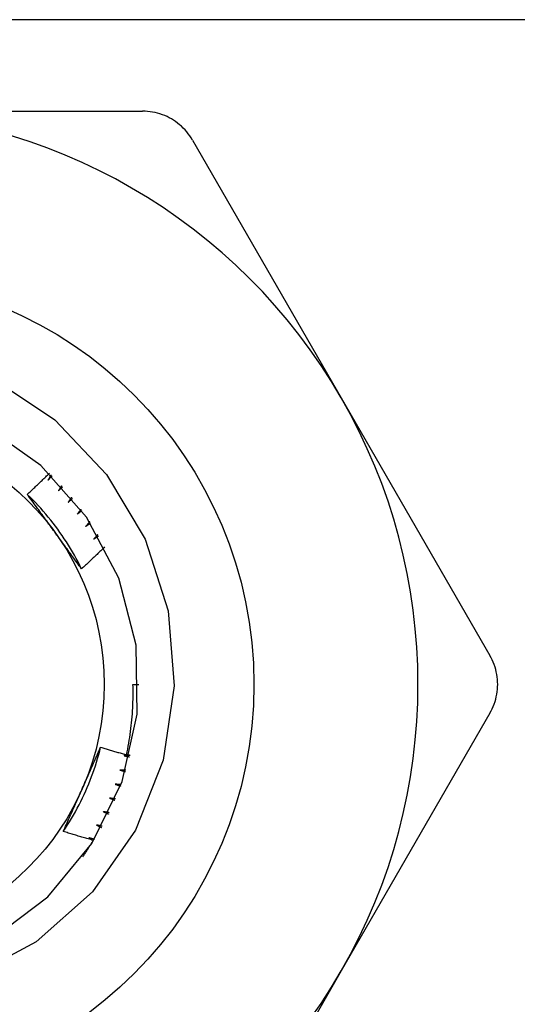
# Model space of a CAD drawing. Header units: inches. Extents: x 6 to 216, y 11 to 118.
# Tile 19 of 212: x 8.804 to 8.974, y 22.216 to 22.553. Entities that reach past the tile are written whole.
import ezdxf

# ---------------------------------------------------------------- set-up
doc = ezdxf.new("R2010")
doc.units = ezdxf.units.IN
doc.header["$MEASUREMENT"] = 0
doc.layers.add('Visible Edges(ANSI)', color=7, linetype='Continuous', lineweight=25)
doc.layers.add('Visible Tangent Edges(ANSI)', color=7, linetype='Continuous', lineweight=25)

msp = doc.modelspace()

# ---------------------------------------------------------------- linework, layer by layer
at = {"layer": 'Visible Edges(ANSI)'}
for p, q in [((8.74442, 22.5216), (8.84614, 22.5216)), ((8.86318, 22.51175), (8.91404, 22.42366)), ((8.91404, 22.42366), (8.9649, 22.33557)), ((8.84285, 22.32573), (8.84481, 22.32573)), ((8.9649, 22.31589), (8.91404, 22.2278)), ((8.91404, 22.2278), (8.86318, 22.13971))]:
    msp.add_line(p, q, dxfattribs=at)
at = {"layer": 'Visible Edges(ANSI)', "flags": 128}
for points in [[(8.86318, 22.51175), (8.86274, 22.51248), (8.86227, 22.5132), (8.86176, 22.51389), (8.86121, 22.51457), (8.86064, 22.51521), (8.86004, 22.51584), (8.85941, 22.51644), (8.85877, 22.517), (8.85809, 22.51754), (8.85741, 22.51805), (8.8567, 22.51852), (8.85598, 22.51896), (8.85524, 22.51936), (8.85448, 22.51974), (8.85369, 22.52008), (8.85289, 22.52039), (8.85208, 22.52067), (8.85125, 22.52092), (8.85041, 22.52112), (8.84956, 22.52129), (8.8487, 22.52143), (8.84785, 22.52152), (8.84699, 22.52158), (8.84614, 22.5216)], [(8.79467, 22.43033), (8.81612, 22.41608), (8.83384, 22.39747), (8.84699, 22.37534), (8.85482, 22.35085), (8.85693, 22.32523), (8.85316, 22.29978), (8.84369, 22.27592), (8.82896, 22.25483), (8.80978, 22.23775), (8.78715, 22.2256)], [(8.79489, 22.23894), (8.81375, 22.25312), (8.82879, 22.27132), (8.83916, 22.29252), (8.84429, 22.31555), (8.84391, 22.33915), (8.83803, 22.362), (8.82698, 22.38285), (8.81136, 22.40055), (8.79205, 22.41411)], [(8.80671, 22.39065), (8.80703, 22.39095), (8.80734, 22.39125), (8.80766, 22.39154), (8.80798, 22.39184), (8.8083, 22.39214), (8.80861, 22.39243), (8.80893, 22.39273), (8.80925, 22.39303), (8.80956, 22.39333), (8.80988, 22.39363), (8.81019, 22.39393), (8.81051, 22.39423), (8.81082, 22.39453), (8.81113, 22.39483), (8.81145, 22.39513), (8.81176, 22.39543), (8.81207, 22.39573), (8.81239, 22.39604), (8.8127, 22.39634), (8.81301, 22.39664), (8.81332, 22.39694), (8.81363, 22.39725), (8.81394, 22.39755), (8.81425, 22.39786)], [(8.81479, 22.39733), (8.81475, 22.39726), (8.81471, 22.39718), (8.81467, 22.39711), (8.81463, 22.39703), (8.81459, 22.39696), (8.81455, 22.39688), (8.81451, 22.39681), (8.81447, 22.39673), (8.81443, 22.39666), (8.81438, 22.39658), (8.81434, 22.39651), (8.8143, 22.39643), (8.81426, 22.39636), (8.81422, 22.39628), (8.81418, 22.39621), (8.81414, 22.39613), (8.8141, 22.39606), (8.81406, 22.39598), (8.81402, 22.39591), (8.81398, 22.39583), (8.81394, 22.39576), (8.8139, 22.39568), (8.81385, 22.39561), (8.81381, 22.39553)], [(8.81381, 22.39553), (8.81387, 22.39559), (8.81393, 22.39565), (8.81398, 22.39571), (8.81404, 22.39577), (8.81409, 22.39583), (8.81415, 22.39589), (8.81421, 22.39595), (8.81426, 22.39601), (8.81432, 22.39607), (8.81437, 22.39613), (8.81443, 22.39619), (8.81449, 22.39625), (8.81454, 22.39631), (8.8146, 22.39637), (8.81466, 22.39643), (8.81471, 22.39649), (8.81477, 22.39655), (8.81482, 22.39661), (8.81488, 22.39667), (8.81494, 22.39673), (8.81499, 22.39679), (8.81505, 22.39685), (8.8151, 22.39691), (8.81516, 22.39697)], [(8.81841, 22.39358), (8.81837, 22.39351), (8.81832, 22.39344), (8.81828, 22.39336), (8.81823, 22.39329), (8.81819, 22.39322), (8.81815, 22.39315), (8.8181, 22.39307), (8.81806, 22.393), (8.81801, 22.39293), (8.81797, 22.39285), (8.81792, 22.39278), (8.81788, 22.39271), (8.81783, 22.39264), (8.81779, 22.39256), (8.81775, 22.39249), (8.8177, 22.39242), (8.81766, 22.39234), (8.81761, 22.39227), (8.81757, 22.3922), (8.81752, 22.39213), (8.81748, 22.39205), (8.81743, 22.39198), (8.81739, 22.39191), (8.81734, 22.39184)], [(8.81734, 22.39184), (8.8174, 22.39189), (8.81746, 22.39195), (8.81752, 22.39201), (8.81758, 22.39206), (8.81764, 22.39212), (8.8177, 22.39218), (8.81776, 22.39223), (8.81782, 22.39229), (8.81787, 22.39235), (8.81793, 22.3924), (8.81799, 22.39246), (8.81805, 22.39252), (8.81811, 22.39257), (8.81817, 22.39263), (8.81823, 22.39269), (8.81829, 22.39274), (8.81835, 22.3928), (8.81841, 22.39286), (8.81847, 22.39291), (8.81853, 22.39297), (8.81859, 22.39303), (8.81864, 22.39308), (8.8187, 22.39314), (8.81876, 22.3932)], [(8.82526, 22.3652), (8.82467, 22.36638), (8.82407, 22.36756), (8.82344, 22.36872), (8.8228, 22.36987), (8.82215, 22.37102), (8.82147, 22.37215), (8.82079, 22.37328), (8.82008, 22.37439), (8.81936, 22.3755), (8.81862, 22.37659), (8.81787, 22.37767), (8.8171, 22.37874), (8.81631, 22.3798), (8.81551, 22.38085), (8.8147, 22.38189), (8.81387, 22.38291), (8.81302, 22.38393), (8.81216, 22.38493), (8.81129, 22.38592), (8.8104, 22.38689), (8.8095, 22.38785), (8.80858, 22.3888), (8.80765, 22.38973), (8.80671, 22.39065)], [(8.81608, 22.3778), (8.81569, 22.37834), (8.8153, 22.37888), (8.81491, 22.37942), (8.81451, 22.37996), (8.81412, 22.3805), (8.81373, 22.38104), (8.81334, 22.38157), (8.81295, 22.38211), (8.81256, 22.38265), (8.81217, 22.38318), (8.81178, 22.38372), (8.81139, 22.38426), (8.811, 22.38479), (8.81061, 22.38533), (8.81022, 22.38586), (8.80983, 22.38639), (8.80944, 22.38693), (8.80905, 22.38746), (8.80866, 22.38799), (8.80827, 22.38853), (8.80788, 22.38906), (8.80749, 22.38959), (8.8071, 22.39012), (8.80671, 22.39065)], [(8.82183, 22.38965), (8.82179, 22.38958), (8.82174, 22.38951), (8.82169, 22.38944), (8.82164, 22.38937), (8.82159, 22.3893), (8.82155, 22.38923), (8.8215, 22.38916), (8.82145, 22.38909), (8.8214, 22.38902), (8.82135, 22.38895), (8.8213, 22.38888), (8.82126, 22.38881), (8.82121, 22.38873), (8.82116, 22.38866), (8.82111, 22.38859), (8.82106, 22.38852), (8.82101, 22.38845), (8.82097, 22.38838), (8.82092, 22.38831), (8.82087, 22.38824), (8.82082, 22.38817), (8.82077, 22.3881), (8.82072, 22.38803), (8.82068, 22.38796)], [(8.82068, 22.38796), (8.82074, 22.38802), (8.8208, 22.38807), (8.82086, 22.38812), (8.82092, 22.38818), (8.82099, 22.38823), (8.82105, 22.38828), (8.82111, 22.38834), (8.82117, 22.38839), (8.82123, 22.38844), (8.8213, 22.3885), (8.82136, 22.38855), (8.82142, 22.38861), (8.82148, 22.38866), (8.82154, 22.38871), (8.82161, 22.38877), (8.82167, 22.38882), (8.82173, 22.38887), (8.82179, 22.38893), (8.82185, 22.38898), (8.82192, 22.38903), (8.82198, 22.38909), (8.82204, 22.38914), (8.8221, 22.38919), (8.82216, 22.38925)], [(8.82505, 22.38555), (8.825, 22.38548), (8.82494, 22.38541), (8.82489, 22.38534), (8.82484, 22.38527), (8.82479, 22.38521), (8.82474, 22.38514), (8.82469, 22.38507), (8.82463, 22.385), (8.82458, 22.38494), (8.82453, 22.38487), (8.82448, 22.3848), (8.82443, 22.38473), (8.82437, 22.38466), (8.82432, 22.3846), (8.82427, 22.38453), (8.82422, 22.38446), (8.82417, 22.38439), (8.82412, 22.38433), (8.82406, 22.38426), (8.82401, 22.38419), (8.82396, 22.38412), (8.82391, 22.38405), (8.82386, 22.38399), (8.8238, 22.38392)], [(8.8238, 22.38392), (8.82387, 22.38397), (8.82393, 22.38402), (8.824, 22.38407), (8.82406, 22.38412), (8.82413, 22.38417), (8.82419, 22.38422), (8.82426, 22.38427), (8.82432, 22.38432), (8.82439, 22.38437), (8.82445, 22.38442), (8.82451, 22.38447), (8.82458, 22.38452), (8.82464, 22.38457), (8.82471, 22.38462), (8.82477, 22.38467), (8.82484, 22.38473), (8.8249, 22.38478), (8.82497, 22.38483), (8.82503, 22.38488), (8.8251, 22.38493), (8.82516, 22.38498), (8.82523, 22.38503), (8.82529, 22.38508), (8.82536, 22.38513)], [(8.82804, 22.38128), (8.82799, 22.38122), (8.82793, 22.38115), (8.82788, 22.38108), (8.82782, 22.38102), (8.82777, 22.38095), (8.82771, 22.38089), (8.82766, 22.38082), (8.8276, 22.38076), (8.82755, 22.38069), (8.82749, 22.38063), (8.82744, 22.38056), (8.82738, 22.3805), (8.82733, 22.38043), (8.82727, 22.38037), (8.82722, 22.3803), (8.82716, 22.38024), (8.8271, 22.38017), (8.82705, 22.38011), (8.82699, 22.38004), (8.82694, 22.37998), (8.82688, 22.37992), (8.82683, 22.37985), (8.82677, 22.37979), (8.82672, 22.37972)], [(8.82527, 22.36521), (8.82489, 22.36573), (8.8245, 22.36625), (8.82412, 22.36677), (8.82374, 22.36729), (8.82336, 22.36781), (8.82298, 22.36833), (8.82259, 22.36885), (8.82221, 22.36938), (8.82183, 22.3699), (8.82145, 22.37042), (8.82107, 22.37095), (8.82068, 22.37147), (8.8203, 22.372), (8.81992, 22.37252), (8.81954, 22.37305), (8.81916, 22.37357), (8.81877, 22.3741), (8.81839, 22.37463), (8.81801, 22.37515), (8.81762, 22.37568), (8.81724, 22.37621), (8.81685, 22.37674), (8.81647, 22.37727), (8.81608, 22.3778)], [(8.82672, 22.37972), (8.82678, 22.37977), (8.82685, 22.37981), (8.82692, 22.37986), (8.82699, 22.37991), (8.82705, 22.37996), (8.82712, 22.38), (8.82719, 22.38005), (8.82725, 22.3801), (8.82732, 22.38014), (8.82739, 22.38019), (8.82746, 22.38024), (8.82752, 22.38028), (8.82759, 22.38033), (8.82766, 22.38038), (8.82772, 22.38042), (8.82779, 22.38047), (8.82786, 22.38052), (8.82793, 22.38057), (8.82799, 22.38061), (8.82806, 22.38066), (8.82813, 22.38071), (8.8282, 22.38075), (8.82826, 22.3808), (8.82833, 22.38085)], [(8.83081, 22.37686), (8.83076, 22.3768), (8.8307, 22.37674), (8.83064, 22.37668), (8.83058, 22.37662), (8.83052, 22.37655), (8.83046, 22.37649), (8.8304, 22.37643), (8.83035, 22.37637), (8.83029, 22.37631), (8.83023, 22.37624), (8.83017, 22.37618), (8.83011, 22.37612), (8.83005, 22.37606), (8.82999, 22.376), (8.82994, 22.37593), (8.82988, 22.37587), (8.82982, 22.37581), (8.82976, 22.37575), (8.8297, 22.37569), (8.82964, 22.37562), (8.82958, 22.37556), (8.82953, 22.3755), (8.82947, 22.37544), (8.82941, 22.37538)], [(8.82941, 22.37538), (8.82948, 22.37542), (8.82955, 22.37546), (8.82962, 22.37551), (8.82969, 22.37555), (8.82976, 22.37559), (8.82983, 22.37564), (8.82989, 22.37568), (8.82996, 22.37572), (8.83003, 22.37577), (8.8301, 22.37581), (8.83017, 22.37585), (8.83024, 22.3759), (8.83031, 22.37594), (8.83038, 22.37598), (8.83045, 22.37603), (8.83052, 22.37607), (8.83059, 22.37611), (8.83066, 22.37616), (8.83073, 22.3762), (8.8308, 22.37624), (8.83087, 22.37629), (8.83094, 22.37633), (8.83101, 22.37637), (8.83108, 22.37642)], [(8.83316, 22.37267), (8.83284, 22.37235), (8.83251, 22.37204), (8.83219, 22.37172), (8.83186, 22.37141), (8.83154, 22.3711), (8.83121, 22.37078), (8.83088, 22.37047), (8.83055, 22.37016), (8.83023, 22.36985), (8.8299, 22.36953), (8.82957, 22.36922), (8.82924, 22.36891), (8.82891, 22.3686), (8.82858, 22.36829), (8.82825, 22.36798), (8.82792, 22.36767), (8.82759, 22.36736), (8.82726, 22.36705), (8.82693, 22.36674), (8.8266, 22.36644), (8.82627, 22.36613), (8.82593, 22.36582), (8.8256, 22.36551), (8.82527, 22.36521)], [(8.9649, 22.31589), (8.96531, 22.31664), (8.96569, 22.31741), (8.96604, 22.31819), (8.96635, 22.319), (8.96663, 22.31982), (8.96687, 22.32065), (8.96707, 22.32149), (8.96724, 22.32234), (8.96737, 22.32319), (8.96746, 22.32404), (8.96752, 22.32489), (8.96754, 22.32573), (8.96752, 22.32657), (8.96746, 22.32742), (8.96737, 22.32827), (8.96724, 22.32912), (8.96707, 22.32997), (8.96687, 22.33081), (8.96663, 22.33164), (8.96635, 22.33246), (8.96604, 22.33327), (8.96569, 22.33405), (8.96531, 22.33482), (8.9649, 22.33557)], [(8.84064, 22.30164), (8.84085, 22.30263), (8.84105, 22.30362), (8.84124, 22.30461), (8.84142, 22.30561), (8.84159, 22.3066), (8.84175, 22.3076), (8.8419, 22.3086), (8.84204, 22.3096), (8.84216, 22.31061), (8.84228, 22.31161), (8.84239, 22.31261), (8.84249, 22.31362), (8.84257, 22.31462), (8.84265, 22.31563), (8.84272, 22.31664), (8.84277, 22.31765), (8.84282, 22.31866), (8.84285, 22.31967), (8.84288, 22.32068), (8.84289, 22.32169), (8.8429, 22.3227), (8.84289, 22.32371), (8.84287, 22.32472), (8.84285, 22.32573)], [(8.81903, 22.27546), (8.81975, 22.27656), (8.82047, 22.27767), (8.82116, 22.27879), (8.82184, 22.27992), (8.8225, 22.28106), (8.82315, 22.28221), (8.82378, 22.28337), (8.82439, 22.28454), (8.82499, 22.28571), (8.82556, 22.2869), (8.82613, 22.28809), (8.82667, 22.2893), (8.82719, 22.29051), (8.8277, 22.29172), (8.82819, 22.29295), (8.82867, 22.29418), (8.82912, 22.29542), (8.82956, 22.29666), (8.82998, 22.29791), (8.83038, 22.29917), (8.83076, 22.30043), (8.83112, 22.3017), (8.83146, 22.30297), (8.83179, 22.30425)], [(8.82534, 22.2897), (8.82561, 22.29031), (8.82589, 22.29092), (8.82616, 22.29153), (8.82643, 22.29214), (8.8267, 22.29275), (8.82697, 22.29336), (8.82724, 22.29396), (8.82751, 22.29457), (8.82778, 22.29518), (8.82805, 22.29579), (8.82832, 22.29639), (8.82859, 22.297), (8.82886, 22.2976), (8.82912, 22.29821), (8.82939, 22.29881), (8.82966, 22.29942), (8.82993, 22.30002), (8.83019, 22.30063), (8.83046, 22.30123), (8.83073, 22.30183), (8.83099, 22.30244), (8.83126, 22.30304), (8.83152, 22.30364), (8.83179, 22.30425)], [(8.83179, 22.30425), (8.83216, 22.30414), (8.83252, 22.30402), (8.83289, 22.30391), (8.83326, 22.3038), (8.83363, 22.30369), (8.834, 22.30357), (8.83436, 22.30346), (8.83473, 22.30335), (8.8351, 22.30324), (8.83547, 22.30313), (8.83584, 22.30302), (8.83621, 22.30292), (8.83658, 22.30281), (8.83695, 22.3027), (8.83732, 22.30259), (8.83769, 22.30248), (8.83806, 22.30238), (8.83842, 22.30227), (8.83879, 22.30216), (8.83916, 22.30206), (8.83953, 22.30195), (8.8399, 22.30185), (8.84027, 22.30174), (8.84064, 22.30164)], [(8.84183, 22.30143), (8.84174, 22.30143), (8.84166, 22.30142), (8.84157, 22.30142), (8.84149, 22.30142), (8.8414, 22.30141), (8.84132, 22.30141), (8.84123, 22.30141), (8.84114, 22.3014), (8.84106, 22.3014), (8.84097, 22.3014), (8.84089, 22.30139), (8.8408, 22.30139), (8.84072, 22.30139), (8.84063, 22.30139), (8.84055, 22.30138), (8.84046, 22.30138), (8.84038, 22.30138), (8.84029, 22.30137), (8.84021, 22.30137), (8.84012, 22.30137), (8.84004, 22.30137), (8.83995, 22.30136), (8.83987, 22.30136), (8.83978, 22.30136)], [(8.83978, 22.30136), (8.83986, 22.30134), (8.83994, 22.30132), (8.84002, 22.3013), (8.8401, 22.30129), (8.84018, 22.30127), (8.84026, 22.30125), (8.84034, 22.30123), (8.84042, 22.30121), (8.8405, 22.3012), (8.84058, 22.30118), (8.84066, 22.30116), (8.84074, 22.30114), (8.84082, 22.30112), (8.8409, 22.30111), (8.84098, 22.30109), (8.84106, 22.30107), (8.84114, 22.30105), (8.84122, 22.30103), (8.8413, 22.30102), (8.84138, 22.301), (8.84146, 22.30098), (8.84154, 22.30096), (8.84162, 22.30094), (8.8417, 22.30092)], [(8.84069, 22.30183), (8.84074, 22.30182), (8.84078, 22.30181), (8.84083, 22.30179), (8.84088, 22.30178), (8.84093, 22.30177), (8.84098, 22.30175), (8.84103, 22.30174), (8.84107, 22.30173), (8.84112, 22.30171), (8.84117, 22.3017), (8.84122, 22.30169), (8.84127, 22.30167), (8.84132, 22.30166), (8.84136, 22.30165), (8.84141, 22.30163), (8.84146, 22.30162), (8.84151, 22.30161), (8.84156, 22.30159), (8.84161, 22.30158), (8.84165, 22.30157), (8.8417, 22.30155), (8.84175, 22.30154), (8.8418, 22.30153), (8.84185, 22.30151)], [(8.83839, 22.29644), (8.83847, 22.29642), (8.83854, 22.2964), (8.83862, 22.29637), (8.8387, 22.29635), (8.83878, 22.29633), (8.83886, 22.29631), (8.83894, 22.29629), (8.83902, 22.29626), (8.8391, 22.29624), (8.83918, 22.29622), (8.83926, 22.2962), (8.83933, 22.29618), (8.83941, 22.29615), (8.83949, 22.29613), (8.83957, 22.29611), (8.83965, 22.29609), (8.83973, 22.29606), (8.83981, 22.29604), (8.83989, 22.29602), (8.83997, 22.296), (8.84004, 22.29598), (8.84012, 22.29595), (8.8402, 22.29593), (8.84028, 22.29591)], [(8.84043, 22.29641), (8.84035, 22.29641), (8.84026, 22.29641), (8.84018, 22.29641), (8.84009, 22.29641), (8.84001, 22.29641), (8.83992, 22.29641), (8.83984, 22.29641), (8.83975, 22.29642), (8.83967, 22.29642), (8.83958, 22.29642), (8.8395, 22.29642), (8.83941, 22.29642), (8.83933, 22.29642), (8.83924, 22.29642), (8.83915, 22.29643), (8.83907, 22.29643), (8.83898, 22.29643), (8.8389, 22.29643), (8.83881, 22.29643), (8.83873, 22.29643), (8.83864, 22.29644), (8.83856, 22.29644), (8.83847, 22.29644), (8.83839, 22.29644)], [(8.83674, 22.2916), (8.83682, 22.29158), (8.8369, 22.29155), (8.83697, 22.29152), (8.83705, 22.2915), (8.83713, 22.29147), (8.83721, 22.29145), (8.83728, 22.29142), (8.83736, 22.29139), (8.83744, 22.29137), (8.83752, 22.29134), (8.83759, 22.29132), (8.83767, 22.29129), (8.83775, 22.29126), (8.83783, 22.29124), (8.83791, 22.29121), (8.83798, 22.29118), (8.83806, 22.29116), (8.83814, 22.29113), (8.83822, 22.2911), (8.83829, 22.29108), (8.83837, 22.29105), (8.83845, 22.29103), (8.83853, 22.291), (8.8386, 22.29097)], [(8.83878, 22.29146), (8.8387, 22.29147), (8.83861, 22.29147), (8.83853, 22.29148), (8.83844, 22.29148), (8.83836, 22.29149), (8.83827, 22.2915), (8.83819, 22.2915), (8.8381, 22.29151), (8.83802, 22.29151), (8.83793, 22.29152), (8.83785, 22.29153), (8.83776, 22.29153), (8.83768, 22.29154), (8.83759, 22.29154), (8.83751, 22.29155), (8.83742, 22.29155), (8.83734, 22.29156), (8.83725, 22.29157), (8.83717, 22.29157), (8.83708, 22.29158), (8.837, 22.29158), (8.83691, 22.29159), (8.83683, 22.2916), (8.83674, 22.2916)], [(8.81903, 22.27545), (8.81929, 22.27604), (8.81955, 22.27663), (8.81981, 22.27723), (8.82007, 22.27782), (8.82033, 22.27841), (8.82059, 22.279), (8.82085, 22.27959), (8.82111, 22.28018), (8.82138, 22.28077), (8.82164, 22.28137), (8.8219, 22.28196), (8.82216, 22.28255), (8.82243, 22.28315), (8.82269, 22.28374), (8.82295, 22.28433), (8.82322, 22.28493), (8.82348, 22.28552), (8.82375, 22.28612), (8.82401, 22.28671), (8.82428, 22.28731), (8.82454, 22.28791), (8.82481, 22.2885), (8.82508, 22.2891), (8.82534, 22.2897)], [(8.83484, 22.28686), (8.83492, 22.28683), (8.835, 22.2868), (8.83507, 22.28677), (8.83515, 22.28674), (8.83523, 22.28671), (8.8353, 22.28668), (8.83538, 22.28665), (8.83545, 22.28662), (8.83553, 22.28659), (8.83561, 22.28656), (8.83568, 22.28653), (8.83576, 22.2865), (8.83584, 22.28646), (8.83591, 22.28643), (8.83599, 22.2864), (8.83606, 22.28637), (8.83614, 22.28634), (8.83622, 22.28631), (8.83629, 22.28628), (8.83637, 22.28625), (8.83644, 22.28622), (8.83652, 22.28619), (8.8366, 22.28616), (8.83667, 22.28613)], [(8.83688, 22.28661), (8.83679, 22.28662), (8.83671, 22.28663), (8.83662, 22.28664), (8.83654, 22.28665), (8.83645, 22.28666), (8.83637, 22.28667), (8.83628, 22.28668), (8.8362, 22.28669), (8.83611, 22.2867), (8.83603, 22.28671), (8.83595, 22.28672), (8.83586, 22.28673), (8.83578, 22.28674), (8.83569, 22.28675), (8.83561, 22.28676), (8.83552, 22.28677), (8.83544, 22.28678), (8.83535, 22.28679), (8.83527, 22.2868), (8.83518, 22.28681), (8.8351, 22.28683), (8.83501, 22.28684), (8.83493, 22.28685), (8.83484, 22.28686)], [(8.8327, 22.28222), (8.83278, 22.28218), (8.83285, 22.28215), (8.83293, 22.28211), (8.833, 22.28208), (8.83308, 22.28205), (8.83315, 22.28201), (8.83323, 22.28198), (8.8333, 22.28194), (8.83338, 22.28191), (8.83345, 22.28188), (8.83352, 22.28184), (8.8336, 22.28181), (8.83367, 22.28177), (8.83375, 22.28174), (8.83382, 22.2817), (8.8339, 22.28167), (8.83397, 22.28164), (8.83405, 22.2816), (8.83412, 22.28157), (8.8342, 22.28153), (8.83427, 22.2815), (8.83434, 22.28146), (8.83442, 22.28143), (8.83449, 22.2814)], [(8.83472, 22.28186), (8.83464, 22.28188), (8.83455, 22.28189), (8.83447, 22.28191), (8.83439, 22.28192), (8.8343, 22.28194), (8.83422, 22.28195), (8.83413, 22.28197), (8.83405, 22.28198), (8.83397, 22.28199), (8.83388, 22.28201), (8.8338, 22.28202), (8.83371, 22.28204), (8.83363, 22.28205), (8.83354, 22.28207), (8.83346, 22.28208), (8.83338, 22.2821), (8.83329, 22.28211), (8.83321, 22.28213), (8.83312, 22.28214), (8.83304, 22.28216), (8.83296, 22.28217), (8.83287, 22.28219), (8.83279, 22.2822), (8.8327, 22.28222)], [(8.83033, 22.27769), (8.8304, 22.27765), (8.83047, 22.27762), (8.83055, 22.27758), (8.83062, 22.27754), (8.83069, 22.2775), (8.83076, 22.27747), (8.83084, 22.27743), (8.83091, 22.27739), (8.83098, 22.27735), (8.83105, 22.27731), (8.83113, 22.27728), (8.8312, 22.27724), (8.83127, 22.2772), (8.83134, 22.27716), (8.83142, 22.27712), (8.83149, 22.27709), (8.83156, 22.27705), (8.83164, 22.27701), (8.83171, 22.27697), (8.83178, 22.27693), (8.83185, 22.2769), (8.83193, 22.27686), (8.832, 22.27682), (8.83207, 22.27678)], [(8.83232, 22.27724), (8.83224, 22.27725), (8.83216, 22.27727), (8.83207, 22.27729), (8.83199, 22.27731), (8.83191, 22.27733), (8.83182, 22.27735), (8.83174, 22.27737), (8.83166, 22.27739), (8.83157, 22.27741), (8.83149, 22.27742), (8.83141, 22.27744), (8.83132, 22.27746), (8.83124, 22.27748), (8.83116, 22.2775), (8.83108, 22.27752), (8.83099, 22.27754), (8.83091, 22.27756), (8.83083, 22.27758), (8.83074, 22.2776), (8.83066, 22.27762), (8.83058, 22.27763), (8.83049, 22.27765), (8.83041, 22.27767), (8.83033, 22.27769)], [(8.82923, 22.2724), (8.82881, 22.27252), (8.82838, 22.27265), (8.82795, 22.27277), (8.82753, 22.27289), (8.8271, 22.27302), (8.82668, 22.27314), (8.82625, 22.27326), (8.82582, 22.27339), (8.8254, 22.27351), (8.82497, 22.27364), (8.82455, 22.27377), (8.82412, 22.27389), (8.8237, 22.27402), (8.82327, 22.27415), (8.82285, 22.27428), (8.82242, 22.2744), (8.822, 22.27453), (8.82157, 22.27466), (8.82115, 22.27479), (8.82073, 22.27492), (8.8203, 22.27506), (8.81988, 22.27519), (8.81945, 22.27532), (8.81903, 22.27545)], [(8.82772, 22.2733), (8.82778, 22.27326), (8.82784, 22.27322), (8.82791, 22.27319), (8.82797, 22.27315), (8.82803, 22.27311), (8.8281, 22.27307), (8.82816, 22.27304), (8.82822, 22.273), (8.82829, 22.27296), (8.82835, 22.27293), (8.82841, 22.27289), (8.82848, 22.27285), (8.82854, 22.27281), (8.8286, 22.27278), (8.82867, 22.27274), (8.82873, 22.2727), (8.82879, 22.27267), (8.82885, 22.27263), (8.82892, 22.27259), (8.82898, 22.27255), (8.82904, 22.27252), (8.82911, 22.27248), (8.82917, 22.27244), (8.82923, 22.2724)], [(8.82969, 22.27274), (8.82961, 22.27276), (8.82952, 22.27279), (8.82944, 22.27281), (8.82936, 22.27283), (8.82928, 22.27285), (8.8292, 22.27288), (8.82911, 22.2729), (8.82903, 22.27292), (8.82895, 22.27295), (8.82887, 22.27297), (8.82878, 22.27299), (8.8287, 22.27302), (8.82862, 22.27304), (8.82854, 22.27306), (8.82846, 22.27309), (8.82837, 22.27311), (8.82829, 22.27313), (8.82821, 22.27316), (8.82813, 22.27318), (8.82805, 22.2732), (8.82796, 22.27323), (8.82788, 22.27325), (8.8278, 22.27327), (8.82772, 22.2733)], [(8.82568, 22.26677), (8.82583, 22.267), (8.82599, 22.26723), (8.82614, 22.26746), (8.82629, 22.26769), (8.82645, 22.26792), (8.8266, 22.26816), (8.82675, 22.26839), (8.8269, 22.26862), (8.82705, 22.26886), (8.8272, 22.26909), (8.82735, 22.26932), (8.8275, 22.26956), (8.82765, 22.26979), (8.8278, 22.27003), (8.82794, 22.27026), (8.82809, 22.2705), (8.82823, 22.27074), (8.82838, 22.27097), (8.82852, 22.27121), (8.82867, 22.27145), (8.82881, 22.27169), (8.82895, 22.27193), (8.82909, 22.27216), (8.82923, 22.2724)]]:
    msp.add_lwpolyline(points, dxfattribs=at)
at = {"layer": 'Visible Edges(ANSI)'}
for radius in [0.13976, 0.08858]:
    msp.add_circle((8.74442, 22.32573), radius, dxfattribs=at)
for start, end in [(30, 90), (330, 30), (270, 330)]:
    msp.add_arc((8.74442, 22.32573), 0.19587, start, end, dxfattribs=at)
at = {"layer": 'Visible Tangent Edges(ANSI)'}
msp.add_line((38.59875, 22.55288), (8.41765, 22.55288), dxfattribs=at)

doc.saveas('drawing.dxf')
